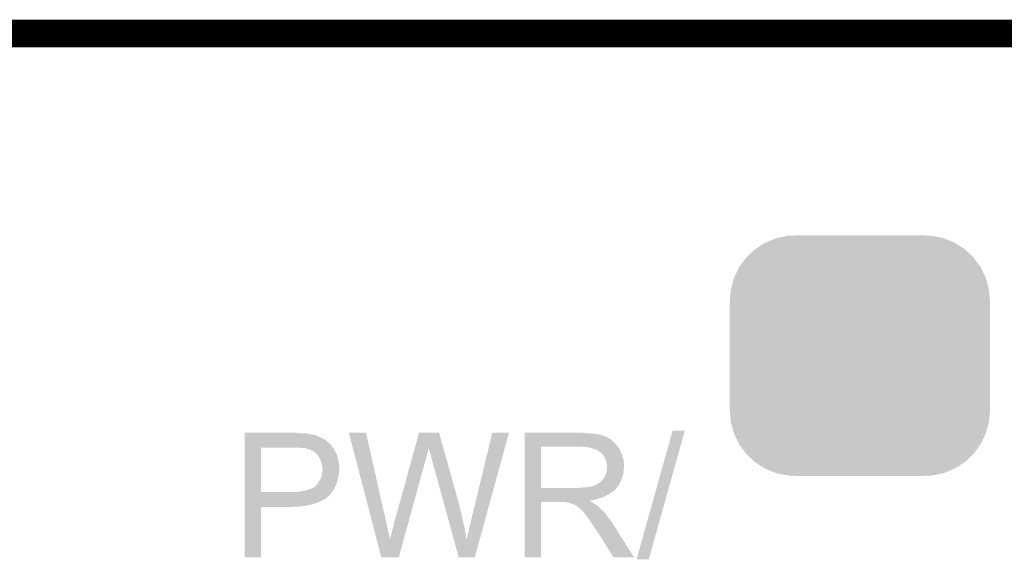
# Model space of a CAD drawing. Extents: x -9 to 122, y -9 to 65.
# Tile 106 of 256: x 14.18 to 23.2, y 59.69 to 64.63. Entities that reach past the tile are written whole.
import ezdxf

# ---------------------------------------------------------------- set-up
doc = ezdxf.new("R2010")
doc.units = 0
doc.layers.get('0').update_dxf_attribs({"linetype": 'CONTINUOUS'})
for name, color, linetype in [('CLICKER_4_FOR_R7FA4M2A_V100_GKO', 14, 'CONTINUOUS'), ('CLICKER_4_FOR_R7FA4M2A_V100_GTO', 12, 'CONTINUOUS'), ('CLICKER_4_FOR_R7FA4M2A_V100_GTS', 13, 'CONTINUOUS')]:
    doc.layers.add(name, color=color, linetype=linetype)

# ---------------------------------------------------------------- blocks, each defined once
blk = doc.blocks.new('CUSTOM_193')
for points in [[(-0.753802, 1.078188), (-0.66064, 1.098114), (0.758084, 1.078188), (0.65577, 1.098114)], [(-0.66064, 1.098114), (-0.61633, 1.099308), (0.65577, 1.098114), (0.649638, 1.099308)], [(-0.61633, 1.099308), (-0.550198, 1.10109), (0.649638, 1.099308), (0.550464, 1.10109)], [(-0.952816, 0.978926), (-0.870674, 1.032542), (0.954456, 0.978926), (0.868924, 1.032542)], [(-0.870674, 1.032542), (-0.858512, 1.037606), (0.868924, 1.032542), (0.860844, 1.037606)], [(-0.858512, 1.037606), (-0.768678, 1.075006), (0.860844, 1.037606), (0.766142, 1.075006)], [(-0.768678, 1.075006), (-0.753802, 1.078188), (0.766142, 1.075006), (0.758084, 1.078188)], [(-1.043114, 0.89587), (-1.034462, 0.904128), (1.04196, 0.89587), (1.035768, 0.904128)], [(-1.034462, 0.904128), (-0.963192, 0.972152), (1.035768, 0.904128), (0.96182, 0.972152)], [(-0.963192, 0.972152), (-0.952816, 0.978926), (0.96182, 0.972152), (0.954456, 0.978926)], [(-1.10775, 0.806268), (-1.100926, 0.815728), (1.10672, 0.806268), (1.102038, 0.815728)], [(-1.100926, 0.815728), (-1.043114, 0.89587), (1.102038, 0.815728), (1.04196, 0.89587)], [(-1.150038, 0.716706), (-1.10775, 0.806268), (1.15104, 0.716706), (1.10672, 0.806268)], [(-1.180178, 0.610396), (-1.154922, 0.70636), (1.181116, 0.610396), (1.153968, 0.70636)], [(-1.154922, 0.70636), (-1.150038, 0.716706), (1.153968, 0.70636), (1.15104, 0.716706)], [(-1.19126, 0.50038), (-1.18304, 0.599516), (1.19126, 0.50038), (1.18212, 0.599516)], [(-1.18304, 0.599516), (-1.180178, 0.610396), (1.18212, 0.599516), (1.181116, 0.610396)], [(-1.19126, -0.50038), (-1.19126, 0.50038), (1.19126, -0.50038), (1.19126, 0.50038)], [(-1.182148, -0.599232), (-1.19126, -0.50038), (1.183084, -0.599232), (1.19126, -0.50038)], [(-1.18112, -0.610396), (-1.182148, -0.599232), (1.18015, -0.610396), (1.183084, -0.599232)], [(-1.154048, -0.70609), (-1.18112, -0.610396), (1.155014, -0.70609), (1.18015, -0.610396)], [(-1.151046, -0.716706), (-1.154048, -0.70609), (1.150006, -0.716706), (1.155014, -0.70609)], [(-1.106854, -0.806018), (-1.151046, -0.716706), (1.107886, -0.806018), (1.150006, -0.716706)], [(-1.10205, -0.81573), (-1.106854, -0.806018), (1.100886, -0.81573), (1.107886, -0.806018)], [(-1.042138, -0.89565), (-1.10205, -0.81573), (1.04329, -0.89565), (1.100886, -0.81573)], [(-1.03578, -0.904132), (-1.042138, -0.89565), (1.03441, -0.904132), (1.04329, -0.89565)], [(-0.962046, -0.971966), (-1.03578, -0.904132), (0.963402, -0.971966), (1.03441, -0.904132)], [(-0.954472, -0.978934), (-0.962046, -0.971966), (0.952736, -0.978934), (0.963402, -0.971966)], [(-0.869184, -1.032398), (-0.954472, -0.978934), (0.87091, -1.032398), (0.952736, -0.978934)], [(-0.860862, -1.037616), (-0.869184, -1.032398), (0.858392, -1.037616), (0.87091, -1.032398)], [(-0.766442, -1.074908), (-0.860862, -1.037616), (0.768934, -1.074908), (0.858392, -1.037616)], [(-0.758104, -1.078202), (-0.766442, -1.074908), (0.753566, -1.078202), (0.768934, -1.074908)], [(-0.656116, -1.098066), (-0.758104, -1.078202), (0.660904, -1.098066), (0.753566, -1.078202)], [(-0.649658, -1.099324), (-0.656116, -1.098066), (0.61496, -1.099324), (0.660904, -1.098066)], [(-0.550198, -1.10109), (-0.649658, -1.099324), (0.550464, -1.10109), (0.61496, -1.099324)]]:
    blk.add_solid(points)

msp = doc.modelspace()

# ---------------------------------------------------------------- linework, layer by layer
at = {"layer": 'CLICKER_4_FOR_R7FA4M2A_V100_GKO', "const_width": 0.254}
msp.add_lwpolyline([(-4.83108, 64.50076), (117.96014, 64.50076)], dxfattribs=at)
at = {"layer": 'CLICKER_4_FOR_R7FA4M2A_V100_GTO'}
for points in [[(19.832326, 59.687488), (20.16253, 60.865992), (19.944068, 59.687488), (20.274274, 60.865992)], [(20.16253, 60.865992), (20.162538, 60.86602), (20.274274, 60.865992), (20.162538, 60.86602)], [(16.24332, 60.84316), (16.243322, 60.8457), (16.73352, 60.84316), (16.71066, 60.8457)], [(16.24332, 60.84062), (16.24332, 60.84316), (16.761458, 60.84062), (16.73352, 60.84316)], [(16.24332, 60.83808), (16.24332, 60.84062), (16.819882, 60.83808), (16.79194, 60.84062)], [(16.24332, 60.833), (16.24332, 60.83808), (16.845282, 60.833), (16.819882, 60.83808)], [(16.24332, 60.82792), (16.24332, 60.833), (16.87322, 60.82792), (16.847822, 60.833)], [(16.24332, 60.82284), (16.24332, 60.82792), (16.893542, 60.82284), (16.87322, 60.82792)], [(16.24332, 60.81268), (16.24332, 60.82284), (16.9164, 60.81268), (16.893542, 60.82284)], [(16.24332, 60.80506), (16.24332, 60.81268), (16.939262, 60.80506), (16.9164, 60.81268)], [(16.24332, 60.779658), (16.24332, 60.80506), (16.98498, 60.779658), (16.939262, 60.80506)], [(16.24332, 60.77712), (16.24332, 60.779658), (16.98752, 60.77712), (16.98498, 60.779658)], [(16.24332, 60.772038), (16.24332, 60.77712), (16.995142, 60.772038), (16.98752, 60.77712)], [(16.24332, 60.761878), (16.24332, 60.772038), (17.005302, 60.761878), (16.995142, 60.772038)], [(16.24332, 60.75172), (16.24332, 60.761878), (17.018, 60.75172), (17.005302, 60.761878)], [(17.198372, 60.845682), (17.198366, 60.845698), (17.355824, 60.845682), (17.198366, 60.845698)], [(17.39294, 60.098938), (17.198372, 60.845682), (17.52346, 60.098938), (17.355824, 60.845682)], [(17.802362, 60.705964), (17.840972, 60.845684), (18.063064, 60.705964), (18.023844, 60.845684)], [(17.840972, 60.845684), (17.840978, 60.8457), (18.023844, 60.845684), (17.840978, 60.8457)], [(18.33372, 60.11164), (18.51153, 60.845672), (18.462818, 60.11164), (18.663914, 60.845672)], [(18.51153, 60.845672), (18.511538, 60.8457), (18.663914, 60.845672), (18.511538, 60.8457)], [(18.80872, 60.84316), (18.808722, 60.8457), (19.349722, 60.84316), (19.337022, 60.8457)], [(18.80872, 60.84062), (18.80872, 60.84316), (19.39798, 60.84062), (19.36496, 60.84316)], [(18.80872, 60.83808), (18.80872, 60.84062), (19.43608, 60.83808), (19.39798, 60.84062)], [(18.80872, 60.833), (18.80872, 60.83808), (19.474182, 60.833), (19.43608, 60.83808)], [(18.80872, 60.82284), (18.80872, 60.833), (19.50974, 60.82284), (19.474182, 60.833)], [(18.80872, 60.817758), (18.80872, 60.82284), (19.530062, 60.817758), (19.50974, 60.82284)], [(18.80872, 60.81268), (18.80872, 60.817758), (19.542764, 60.81268), (19.530062, 60.817758)], [(18.80872, 60.812678), (18.80872, 60.81268), (19.547844, 60.812678), (19.542764, 60.81268)], [(18.80872, 60.8076), (18.80872, 60.812678), (19.557998, 60.8076), (19.547844, 60.812678)], [(18.80872, 60.79998), (18.80872, 60.8076), (19.5707, 60.79998), (19.557998, 60.8076)], [(18.80872, 60.78982), (18.80872, 60.79998), (19.59102, 60.78982), (19.5707, 60.79998)], [(18.80872, 60.77458), (18.80872, 60.78982), (19.6088, 60.77458), (19.59102, 60.78982)], [(18.80872, 60.75426), (18.80872, 60.77458), (19.63166, 60.75426), (19.6088, 60.77458)], [(16.24331, 60.304702), (16.243318, 60.71108), (16.39316, 60.304702), (16.393182, 60.71108)], [(16.243318, 60.736478), (16.24332, 60.75172), (17.03324, 60.736478), (17.018, 60.75172)], [(16.243318, 60.716158), (16.243318, 60.736478), (17.04594, 60.716158), (17.03324, 60.736478)], [(16.243318, 60.71108), (16.243318, 60.716158), (17.050384, 60.71108), (17.04594, 60.716158)], [(16.74876, 60.70854), (16.71828, 60.71108), (17.052606, 60.70854), (17.050384, 60.71108)], [(16.774158, 60.706), (16.74876, 60.70854), (17.05483, 60.706), (17.052606, 60.70854)], [(16.794484, 60.705998), (16.774158, 60.706), (17.054832, 60.705998), (17.05483, 60.706)], [(16.807184, 60.70092), (16.794484, 60.705998), (17.059274, 60.70092), (17.054832, 60.705998)], [(16.817344, 60.700918), (16.807184, 60.70092), (17.059276, 60.700918), (17.059274, 60.70092)], [(16.822424, 60.69838), (16.817344, 60.700918), (17.061496, 60.69838), (17.059276, 60.700918)], [(16.824964, 60.698378), (16.822424, 60.69838), (17.061498, 60.698378), (17.061496, 60.69838)], [(16.831744, 60.695836), (16.824964, 60.698378), (17.063722, 60.695836), (17.061498, 60.698378)], [(16.845282, 60.69076), (16.831744, 60.695836), (17.066262, 60.69076), (17.063722, 60.695836)], [(16.88084, 60.67044), (16.845282, 60.69076), (17.076422, 60.67044), (17.066262, 60.69076)], [(16.884656, 60.667896), (16.88084, 60.67044), (17.07896, 60.667896), (17.076422, 60.67044)], [(16.89608, 60.66028), (16.884656, 60.667896), (17.0815, 60.66028), (17.07896, 60.667896)], [(17.789738, 60.66028), (17.794652, 60.678058), (17.91716, 60.66028), (17.92224, 60.678058)], [(17.794652, 60.678058), (17.798864, 60.6933), (17.92224, 60.678058), (17.92478, 60.6933)], [(17.798864, 60.6933), (17.80167, 60.703454), (17.92478, 60.6933), (17.927318, 60.703454)], [(17.80167, 60.703454), (17.802362, 60.705964), (17.927318, 60.703454), (17.929822, 60.705964)], [(17.92986, 60.700924), (17.929822, 60.705964), (18.06448, 60.700924), (18.063064, 60.705964)], [(17.9324, 60.6933), (17.92986, 60.700924), (18.06662, 60.6933), (18.06448, 60.700924)], [(17.937482, 60.675518), (17.9324, 60.6933), (18.071612, 60.675518), (18.06662, 60.6933)], [(17.945098, 60.655202), (17.937482, 60.675518), (18.077314, 60.655202), (18.071612, 60.675518)], [(18.808712, 60.340262), (18.808718, 60.7187), (18.95856, 60.340262), (18.958582, 60.7187)], [(18.808718, 60.7314), (18.80872, 60.75426), (19.65198, 60.7314), (19.63166, 60.75426)], [(18.808718, 60.7187), (18.808718, 60.7314), (19.66087, 60.7187), (19.65198, 60.7314)], [(19.36242, 60.71616), (19.31924, 60.7187), (19.662648, 60.71616), (19.66087, 60.7187)], [(19.400522, 60.71108), (19.36242, 60.71616), (19.666202, 60.71108), (19.662648, 60.71616)], [(19.417044, 60.705996), (19.400522, 60.71108), (19.66976, 60.705996), (19.666202, 60.71108)], [(19.425306, 60.703454), (19.417044, 60.705996), (19.669766, 60.703454), (19.66976, 60.705996)], [(19.43354, 60.70092), (19.425306, 60.703454), (19.6723, 60.70092), (19.669766, 60.703454)], [(19.45894, 60.6933), (19.43354, 60.70092), (19.67992, 60.6933), (19.6723, 60.70092)], [(19.458948, 60.693296), (19.45894, 60.6933), (19.679922, 60.693296), (19.67992, 60.6933)], [(19.47926, 60.68314), (19.458948, 60.693296), (19.682824, 60.68314), (19.679922, 60.693296)], [(19.488786, 60.67552), (19.47926, 60.68314), (19.685, 60.67552), (19.682824, 60.68314)], [(19.491962, 60.672978), (19.488786, 60.67552), (19.686272, 60.672978), (19.685, 60.67552)], [(19.50212, 60.667898), (19.491962, 60.672978), (19.688812, 60.667898), (19.686272, 60.672978)], [(19.514822, 60.655198), (19.50212, 60.667898), (19.695162, 60.655198), (19.688812, 60.667898)], [(16.896082, 60.660278), (16.89608, 60.66028), (17.081502, 60.660278), (17.0815, 60.66028)], [(16.90624, 60.64758), (16.896082, 60.660278), (17.087852, 60.64758), (17.081502, 60.660278)], [(16.908782, 60.645038), (16.90624, 60.64758), (17.089122, 60.645038), (17.087852, 60.64758)], [(16.91386, 60.63996), (16.908782, 60.645038), (17.090392, 60.63996), (17.089122, 60.645038)], [(16.91895, 60.63234), (16.91386, 60.63996), (17.092296, 60.63234), (17.090392, 60.63996)], [(16.921486, 60.632326), (16.91895, 60.63234), (17.0923, 60.632326), (17.092296, 60.63234)], [(16.92529, 60.62472), (16.921486, 60.632326), (17.0942, 60.62472), (17.0923, 60.632326)], [(16.93672, 60.60186), (16.92529, 60.62472), (17.09928, 60.60186), (17.0942, 60.62472)], [(16.9418, 60.5917), (16.93672, 60.60186), (17.102052, 60.5917), (17.09928, 60.60186)], [(16.948468, 60.573918), (16.9418, 60.5917), (17.1069, 60.573918), (17.102052, 60.5917)], [(17.765874, 60.573922), (17.771488, 60.594238), (17.894302, 60.573922), (17.901918, 60.594238)], [(17.771488, 60.594238), (17.784124, 60.63996), (17.901918, 60.594238), (17.91208, 60.63996)], [(17.784124, 60.63996), (17.789738, 60.66028), (17.91208, 60.63996), (17.91716, 60.66028)], [(17.95526, 60.609478), (17.945098, 60.655202), (18.090148, 60.609478), (18.077314, 60.655202)], [(17.96034, 60.5917), (17.95526, 60.609478), (18.095138, 60.5917), (18.090148, 60.609478)], [(17.962878, 60.584082), (17.96034, 60.5917), (18.097278, 60.584082), (18.095138, 60.5917)], [(17.96288, 60.579004), (17.962878, 60.584082), (18.098702, 60.579004), (18.097278, 60.584082)], [(17.96542, 60.57392), (17.96288, 60.579004), (18.10013, 60.57392), (18.098702, 60.579004)], [(19.524982, 60.645038), (19.514822, 60.655198), (19.69821, 60.645038), (19.695162, 60.655198)], [(19.533448, 60.6298), (19.524982, 60.645038), (19.70278, 60.6298), (19.69821, 60.645038)], [(19.53768, 60.622182), (19.533448, 60.6298), (19.70532, 60.622182), (19.70278, 60.6298)], [(19.54784, 60.59932), (19.53768, 60.622182), (19.71294, 60.59932), (19.70532, 60.622182)], [(19.547842, 60.599318), (19.54784, 60.59932), (19.71294, 60.599318), (19.71294, 60.59932)], [(19.558, 60.578996), (19.547842, 60.599318), (19.714634, 60.578996), (19.71294, 60.599318)], [(19.559452, 60.56884), (19.558, 60.578996), (19.71548, 60.56884), (19.714634, 60.578996)], [(16.94942, 60.571378), (16.948468, 60.573918), (17.107132, 60.571378), (17.1069, 60.573918)], [(16.95196, 60.55106), (16.94942, 60.571378), (17.10898, 60.55106), (17.107132, 60.571378)], [(16.952808, 60.54598), (16.95196, 60.55106), (17.10944, 60.54598), (17.10898, 60.55106)], [(16.952322, 60.477398), (16.954136, 60.4901), (17.1069, 60.477398), (17.10944, 60.4901)], [(16.95704, 60.520578), (16.952808, 60.54598), (17.111558, 60.520578), (17.10944, 60.54598)], [(16.954136, 60.4901), (16.955588, 60.500258), (17.10944, 60.4901), (17.11198, 60.500258)], [(16.955588, 60.500258), (16.95704, 60.51042), (17.11198, 60.500258), (17.11198, 60.51042)], [(16.95704, 60.515502), (16.95704, 60.520578), (17.11198, 60.515502), (17.111558, 60.520578)], [(16.95704, 60.51042), (16.95704, 60.515502), (17.11198, 60.51042), (17.11198, 60.515502)], [(17.627602, 60.073542), (17.765874, 60.573922), (17.756758, 60.073542), (17.894302, 60.573922)], [(18.049894, 60.26658), (17.96542, 60.57392), (18.1864, 60.26658), (18.10013, 60.57392)], [(19.54784, 60.46216), (19.55715, 60.490096), (19.70786, 60.46216), (19.71548, 60.490096)], [(19.55715, 60.490096), (19.558, 60.492642), (19.71548, 60.490096), (19.71548, 60.492642)], [(19.558, 60.492642), (19.56308, 60.512958), (19.71548, 60.492642), (19.71548, 60.512958)], [(19.56054, 60.56122), (19.559452, 60.56884), (19.716026, 60.56122), (19.71548, 60.56884)], [(19.56308, 60.545978), (19.56054, 60.56122), (19.717114, 60.545978), (19.716026, 60.56122)], [(19.56308, 60.533282), (19.56308, 60.545978), (19.71802, 60.533282), (19.717114, 60.545978)], [(19.56308, 60.523118), (19.56308, 60.533282), (19.718018, 60.523118), (19.71802, 60.533282)], [(19.56308, 60.515496), (19.56308, 60.523118), (19.71548, 60.515496), (19.718018, 60.523118)], [(19.56308, 60.512958), (19.56308, 60.515496), (19.71548, 60.512958), (19.71548, 60.515496)], [(16.919664, 60.39104), (16.92402, 60.39866), (17.08912, 60.39104), (17.091152, 60.39866)], [(16.92402, 60.39866), (16.936718, 60.41898), (17.091152, 60.39866), (17.09657, 60.41898)], [(16.936718, 60.41898), (16.94078, 60.429138), (17.09657, 60.41898), (17.09928, 60.429138)], [(16.94078, 60.429138), (16.946878, 60.444378), (17.09928, 60.429138), (17.101456, 60.444378)], [(16.946878, 60.444378), (16.9473, 60.446918), (17.101456, 60.444378), (17.10182, 60.446918)], [(16.9473, 60.446918), (16.949842, 60.462158), (17.10182, 60.446918), (17.106898, 60.462158)], [(16.949842, 60.462158), (16.95196, 60.47486), (17.106898, 60.462158), (17.106898, 60.47486)], [(16.95196, 60.47486), (16.952322, 60.477398), (17.106898, 60.47486), (17.1069, 60.477398)], [(19.503384, 60.396118), (19.507198, 60.39866), (19.685, 60.396118), (19.685976, 60.39866)], [(19.507198, 60.39866), (19.5326, 60.42914), (19.685976, 60.39866), (19.697702, 60.42914)], [(19.5326, 60.42914), (19.535136, 60.431678), (19.697702, 60.42914), (19.698482, 60.431678)], [(19.535136, 60.431678), (19.53768, 60.439298), (19.698482, 60.431678), (19.700826, 60.439298)], [(19.53768, 60.439298), (19.54276, 60.44946), (19.700826, 60.439298), (19.703952, 60.44946)], [(19.54276, 60.44946), (19.54784, 60.46216), (19.703952, 60.44946), (19.70786, 60.46216)], [(16.723358, 60.30468), (16.736058, 60.30722), (17.044668, 60.30468), (17.046574, 60.30722)], [(16.736058, 60.30722), (16.76654, 60.30976), (17.046574, 60.30722), (17.04848, 60.30976)], [(16.76654, 60.30976), (16.8021, 60.31738), (17.04848, 60.30976), (17.053922, 60.31738)], [(16.8021, 60.31738), (16.835114, 60.327538), (17.053922, 60.31738), (17.061178, 60.327538)], [(16.835114, 60.327538), (16.835122, 60.32754), (17.061178, 60.327538), (17.061178, 60.32754)], [(16.835122, 60.32754), (16.86814, 60.34024), (17.061178, 60.32754), (17.066822, 60.34024)], [(16.86814, 60.34024), (16.883376, 60.347858), (17.066822, 60.34024), (17.07021, 60.347858)], [(16.883376, 60.347858), (16.885918, 60.3504), (17.07021, 60.347858), (17.07134, 60.3504)], [(16.885918, 60.3504), (16.9037, 60.36818), (17.07134, 60.3504), (17.08023, 60.36818)], [(16.9037, 60.36818), (16.90573, 60.37072), (17.08023, 60.36818), (17.0815, 60.37072)], [(16.90573, 60.37072), (16.91386, 60.380882), (17.0815, 60.37072), (17.08531, 60.380882)], [(16.91386, 60.380882), (16.919664, 60.39104), (17.08531, 60.380882), (17.08912, 60.39104)], [(18.80871, 60.324994), (18.808712, 60.327518), (19.636734, 60.324994), (19.63674, 60.327518)], [(18.80871, 60.31992), (18.80871, 60.324994), (19.63166, 60.31992), (19.636734, 60.324994)], [(18.80871, 60.30976), (18.80871, 60.31992), (19.61642, 60.30976), (19.63166, 60.31992)], [(18.80871, 60.302138), (18.80871, 60.30976), (19.606258, 60.302138), (19.61642, 60.30976)], [(18.808712, 60.34024), (18.808712, 60.340262), (19.298918, 60.34024), (18.95856, 60.340262)], [(18.808712, 60.32754), (18.808712, 60.34024), (19.63927, 60.32754), (19.648348, 60.34024)], [(18.808712, 60.327518), (18.808712, 60.32754), (19.63674, 60.327518), (19.63927, 60.32754)], [(19.298918, 60.34024), (19.31924, 60.34278), (19.648348, 60.34024), (19.650164, 60.34278)], [(19.31924, 60.34278), (19.3421, 60.34532), (19.650164, 60.34278), (19.65198, 60.34532)], [(19.367498, 60.34532), (19.3929, 60.3504), (19.65198, 60.34532), (19.656212, 60.3504)], [(19.3929, 60.3504), (19.42084, 60.35548), (19.656212, 60.3504), (19.660444, 60.35548)], [(19.42084, 60.35548), (19.443694, 60.360558), (19.660444, 60.35548), (19.664676, 60.360558)], [(19.443694, 60.360558), (19.443698, 60.360562), (19.664676, 60.360558), (19.66468, 60.360562)], [(19.443698, 60.360562), (19.446238, 60.363096), (19.66468, 60.360562), (19.666128, 60.363096)], [(19.446238, 60.363096), (19.453858, 60.36564), (19.666128, 60.363096), (19.667582, 60.36564)], [(19.453858, 60.36564), (19.46402, 60.37072), (19.667582, 60.36564), (19.670484, 60.37072)], [(19.46402, 60.37072), (19.476722, 60.37834), (19.670484, 60.37072), (19.67484, 60.37834)], [(19.476722, 60.37834), (19.503384, 60.396118), (19.67484, 60.37834), (19.685, 60.396118)], [(16.243308, 60.22086), (16.24331, 60.22848), (16.9418, 60.22086), (16.95958, 60.22848)], [(16.243308, 60.2107), (16.243308, 60.22086), (16.92148, 60.2107), (16.9418, 60.22086)], [(16.24331, 60.30468), (16.24331, 60.304702), (16.723358, 60.30468), (16.39316, 60.304702)], [(16.24331, 60.26912), (16.24331, 60.30468), (17.017998, 60.26912), (17.044668, 60.30468)], [(16.24331, 60.25896), (16.24331, 60.26912), (17.00784, 60.25896), (17.017998, 60.26912)], [(16.24331, 60.25388), (16.24331, 60.25896), (17.00022, 60.25388), (17.00784, 60.25896)], [(16.24331, 60.246258), (16.24331, 60.25388), (16.990058, 60.246258), (17.00022, 60.25388)], [(16.24331, 60.23864), (16.24331, 60.246258), (16.97736, 60.23864), (16.990058, 60.246258)], [(16.24331, 60.22848), (16.24331, 60.23864), (16.95958, 60.22848), (16.97736, 60.23864)], [(18.05548, 60.246262), (18.049894, 60.26658), (18.19148, 60.246262), (18.1864, 60.26658)], [(18.059668, 60.23102), (18.05548, 60.246262), (18.196558, 60.23102), (18.19148, 60.246262)], [(18.070838, 60.190382), (18.059668, 60.23102), (18.20672, 60.190382), (18.196558, 60.23102)], [(18.808708, 60.2234), (18.80871, 60.23356), (19.398224, 60.2234), (19.453858, 60.23356)], [(18.808708, 60.223398), (18.808708, 60.2234), (19.400522, 60.223398), (19.398224, 60.2234)], [(18.808708, 60.220858), (18.808708, 60.223398), (19.408142, 60.220858), (19.400522, 60.223398)], [(18.808708, 60.213238), (18.808708, 60.220858), (19.418302, 60.213238), (19.408142, 60.220858)], [(18.80871, 60.29452), (18.80871, 60.302138), (19.59356, 60.29452), (19.606258, 60.302138)], [(18.80871, 60.28436), (18.80871, 60.29452), (19.580858, 60.28436), (19.59356, 60.29452)], [(18.80871, 60.27674), (18.80871, 60.28436), (19.563078, 60.27674), (19.580858, 60.28436)], [(18.80871, 60.26658), (18.80871, 60.27674), (19.5453, 60.26658), (19.563078, 60.27674)], [(18.80871, 60.25642), (18.80871, 60.26658), (19.52498, 60.25642), (19.5453, 60.26658)], [(18.80871, 60.2488), (18.80871, 60.25642), (19.504658, 60.2488), (19.52498, 60.25642)], [(18.80871, 60.243718), (18.80871, 60.2488), (19.479258, 60.243718), (19.504658, 60.2488)], [(18.80871, 60.23356), (18.80871, 60.243718), (19.453858, 60.23356), (19.479258, 60.243718)], [(16.2433, 59.705262), (16.243308, 60.167498), (16.393138, 59.705262), (16.39316, 60.167498)], [(16.243308, 60.200538), (16.243308, 60.2107), (16.89608, 60.200538), (16.92148, 60.2107)], [(16.243308, 60.19292), (16.243308, 60.200538), (16.86814, 60.19292), (16.89608, 60.200538)], [(16.243308, 60.1853), (16.243308, 60.19292), (16.83766, 60.1853), (16.86814, 60.19292)], [(16.243308, 60.17768), (16.243308, 60.1853), (16.80464, 60.17768), (16.83766, 60.1853)], [(16.243308, 60.1726), (16.243308, 60.17768), (16.76908, 60.1726), (16.80464, 60.17768)], [(16.243308, 60.17006), (16.243308, 60.1726), (16.72844, 60.17006), (16.76908, 60.1726)], [(16.243308, 60.16752), (16.243308, 60.17006), (16.685262, 60.16752), (16.72844, 60.17006)], [(16.243308, 60.167498), (16.243308, 60.16752), (16.39316, 60.167498), (16.685262, 60.16752)], [(18.07782, 60.16498), (18.070838, 60.190382), (18.21434, 60.16498), (18.20672, 60.190382)], [(18.0855, 60.137038), (18.07782, 60.16498), (18.219422, 60.137038), (18.21434, 60.16498)], [(18.093876, 60.10656), (18.0855, 60.137038), (18.22958, 60.10656), (18.219422, 60.137038)], [(18.8087, 59.705262), (18.808708, 60.210678), (18.958538, 59.705262), (18.95856, 60.210678)], [(18.808708, 60.2107), (18.808708, 60.213238), (19.422534, 60.2107), (19.418302, 60.213238)], [(18.808708, 60.210678), (18.808708, 60.2107), (18.95856, 60.210678), (19.184618, 60.2107)], [(19.197318, 60.20816), (19.184618, 60.2107), (19.426768, 60.20816), (19.422534, 60.2107)], [(19.204938, 60.205622), (19.197318, 60.20816), (19.430998, 60.205622), (19.426768, 60.20816)], [(19.215096, 60.20562), (19.204938, 60.205622), (19.431, 60.20562), (19.430998, 60.205622)], [(19.24304, 60.195462), (19.215096, 60.20562), (19.446964, 60.195462), (19.431, 60.20562)], [(19.253198, 60.192922), (19.24304, 60.195462), (19.450954, 60.192922), (19.446964, 60.195462)], [(19.26336, 60.18784), (19.253198, 60.192922), (19.45894, 60.18784), (19.450954, 60.192922)], [(19.273518, 60.18276), (19.26336, 60.18784), (19.46656, 60.18276), (19.45894, 60.18784)], [(19.281134, 60.177684), (19.273518, 60.18276), (19.474174, 60.177684), (19.46656, 60.18276)], [(19.283674, 60.17768), (19.281134, 60.177684), (19.47418, 60.17768), (19.474174, 60.177684)], [(19.28622, 60.17514), (19.283674, 60.17768), (19.477356, 60.17514), (19.47418, 60.17768)], [(19.295746, 60.16752), (19.28622, 60.17514), (19.48688, 60.16752), (19.477356, 60.17514)], [(19.311618, 60.154822), (19.295746, 60.16752), (19.499578, 60.154822), (19.48688, 60.16752)], [(19.32432, 60.14212), (19.311618, 60.154822), (19.51228, 60.14212), (19.499578, 60.154822)], [(19.33702, 60.12942), (19.32432, 60.14212), (19.527098, 60.12942), (19.51228, 60.14212)], [(19.339054, 60.126878), (19.33702, 60.12942), (19.530062, 60.126878), (19.527098, 60.12942)], [(19.347178, 60.116722), (19.339054, 60.126878), (19.537962, 60.116722), (19.530062, 60.126878)], [(17.393604, 60.096394), (17.39294, 60.098938), (17.523466, 60.096394), (17.52346, 60.098938)], [(17.394264, 60.093856), (17.393604, 60.096394), (17.526, 60.093856), (17.523466, 60.096394)], [(17.39625, 60.086236), (17.394264, 60.093856), (17.52854, 60.086236), (17.526, 60.093856)], [(17.398234, 60.078618), (17.39625, 60.086236), (17.52854, 60.078618), (17.52854, 60.086236)], [(17.401544, 60.06592), (17.398234, 60.078618), (17.53108, 60.06592), (17.52854, 60.078618)], [(17.40419, 60.055762), (17.401544, 60.06592), (17.53362, 60.055762), (17.53108, 60.06592)], [(17.408162, 60.040518), (17.40419, 60.055762), (17.5387, 60.040518), (17.53362, 60.055762)], [(17.412794, 60.022742), (17.408162, 60.040518), (17.54124, 60.022742), (17.5387, 60.040518)], [(17.6149, 60.03036), (17.617442, 60.045602), (17.744888, 60.03036), (17.749078, 60.045602)], [(17.617442, 60.045602), (17.62252, 60.058302), (17.749078, 60.045602), (17.75257, 60.058302)], [(17.62252, 60.058302), (17.62506, 60.068462), (17.75257, 60.058302), (17.755362, 60.068462)], [(17.62506, 60.068462), (17.627602, 60.073542), (17.755362, 60.068462), (17.756758, 60.073542)], [(18.102952, 60.07354), (18.093876, 60.10656), (18.23466, 60.07354), (18.22958, 60.10656)], [(18.121104, 60.0075), (18.102952, 60.07354), (18.2499, 60.0075), (18.23466, 60.07354)], [(18.31086, 60.01512), (18.32102, 60.06084), (18.436376, 60.01512), (18.4489, 60.06084)], [(18.32102, 60.06084), (18.33372, 60.11164), (18.4489, 60.06084), (18.462818, 60.11164)], [(19.35988, 60.10402), (19.347178, 60.116722), (19.54784, 60.10402), (19.537962, 60.116722)], [(19.362414, 60.101486), (19.35988, 60.10402), (19.549868, 60.101486), (19.54784, 60.10402)], [(19.36242, 60.098944), (19.362414, 60.101486), (19.551902, 60.098944), (19.549868, 60.101486)], [(19.378226, 60.07862), (19.36242, 60.098944), (19.56816, 60.07862), (19.551902, 60.098944)], [(19.3802, 60.07608), (19.378226, 60.07862), (19.570066, 60.07608), (19.56816, 60.07862)], [(19.399758, 60.04814), (19.3802, 60.07608), (19.59102, 60.04814), (19.570066, 60.07608)], [(19.422872, 60.01512), (19.399758, 60.04814), (19.61388, 60.01512), (19.59102, 60.04814)], [(17.421398, 59.98972), (17.412794, 60.022742), (17.54886, 59.98972), (17.54124, 60.022742)], [(17.431986, 59.94908), (17.421398, 59.98972), (17.55648, 59.94908), (17.54886, 59.98972)], [(17.443238, 59.9059), (17.431986, 59.94908), (17.56664, 59.9059), (17.55648, 59.94908)], [(17.5895, 59.923678), (17.59712, 59.95924), (17.715564, 59.923678), (17.72534, 59.95924)], [(17.59712, 59.95924), (17.60728, 59.994802), (17.72534, 59.95924), (17.735114, 59.994802)], [(17.60728, 59.994802), (17.609822, 60.015122), (17.735114, 59.994802), (17.7407, 60.015122)], [(17.609822, 60.015122), (17.6149, 60.03036), (17.7407, 60.015122), (17.744888, 60.03036)], [(18.140652, 59.93638), (18.121104, 60.0075), (18.26514, 59.93638), (18.2499, 60.0075)], [(18.29308, 59.936382), (18.3007, 59.97194), (18.414804, 59.936382), (18.424546, 59.97194)], [(18.3007, 59.97194), (18.31086, 60.01512), (18.424546, 59.97194), (18.436376, 60.01512)], [(19.43354, 59.99988), (19.422872, 60.01512), (19.623498, 59.99988), (19.61388, 60.01512)], [(19.44878, 59.97702), (19.43354, 59.99988), (19.637922, 59.97702), (19.623498, 59.99988)], [(19.458938, 59.959242), (19.44878, 59.97702), (19.649142, 59.959242), (19.637922, 59.97702)], [(19.469098, 59.94908), (19.458938, 59.959242), (19.655554, 59.94908), (19.649142, 59.959242)], [(19.471642, 59.944), (19.469098, 59.94908), (19.65876, 59.944), (19.655554, 59.94908)], [(17.453764, 59.865498), (17.443238, 59.9059), (17.57426, 59.865498), (17.56664, 59.9059)], [(17.495516, 59.705256), (17.453764, 59.865498), (17.655526, 59.705256), (17.699572, 59.865498)], [(17.57426, 59.865498), (17.574264, 59.872886), (17.699572, 59.865498), (17.701602, 59.872886)], [(17.574264, 59.872886), (17.57934, 59.880504), (17.701602, 59.872886), (17.703696, 59.880504)], [(17.57934, 59.880504), (17.579342, 59.893204), (17.703696, 59.880504), (17.707188, 59.893204)], [(17.579342, 59.893204), (17.584422, 59.9059), (17.707188, 59.893204), (17.710678, 59.9059)], [(17.584422, 59.9059), (17.5895, 59.923678), (17.710678, 59.9059), (17.715564, 59.923678)], [(18.16019, 59.86529), (18.140652, 59.93638), (18.275332, 59.86529), (18.26514, 59.93638)], [(18.204176, 59.705256), (18.16019, 59.86529), (18.351486, 59.705256), (18.395328, 59.86529)], [(18.275332, 59.86529), (18.27784, 59.867806), (18.395328, 59.86529), (18.396018, 59.867806)], [(18.27784, 59.867806), (18.277842, 59.875422), (18.396018, 59.867806), (18.398104, 59.875422)], [(18.277842, 59.875422), (18.280378, 59.88304), (18.398104, 59.875422), (18.40019, 59.88304)], [(18.280378, 59.88304), (18.28292, 59.8932), (18.40019, 59.88304), (18.402974, 59.8932)], [(18.28292, 59.8932), (18.28546, 59.9059), (18.402974, 59.8932), (18.406454, 59.9059)], [(18.28546, 59.9059), (18.288002, 59.921142), (18.406454, 59.9059), (18.41063, 59.921142)], [(18.288002, 59.921142), (18.29308, 59.936382), (18.41063, 59.921142), (18.414804, 59.936382)], [(19.621498, 59.70525), (19.471642, 59.944), (19.809414, 59.70525), (19.65876, 59.944)], [(16.393138, 59.70524), (16.2433, 59.705262), (16.393138, 59.70524), (16.393138, 59.705262)], [(17.655522, 59.70524), (17.495516, 59.705256), (17.655522, 59.70524), (17.655526, 59.705256)], [(18.351482, 59.70524), (18.204176, 59.705256), (18.351482, 59.70524), (18.351486, 59.705256)], [(18.958538, 59.70524), (18.8087, 59.705262), (18.958538, 59.70524), (18.958538, 59.705262)], [(19.80942, 59.70524), (19.809414, 59.70525), (19.80942, 59.70524), (19.621498, 59.70525)], [(19.944062, 59.68746), (19.832326, 59.687488), (19.944062, 59.68746), (19.944068, 59.687488)]]:
    msp.add_solid(points, dxfattribs=at)

# ---------------------------------------------------------------- block references
at = {"layer": 'CLICKER_4_FOR_R7FA4M2A_V100_GTS'}
msp.add_blockref('CUSTOM_193', (21.87702, 61.55182), dxfattribs=at)

doc.saveas('drawing.dxf')
